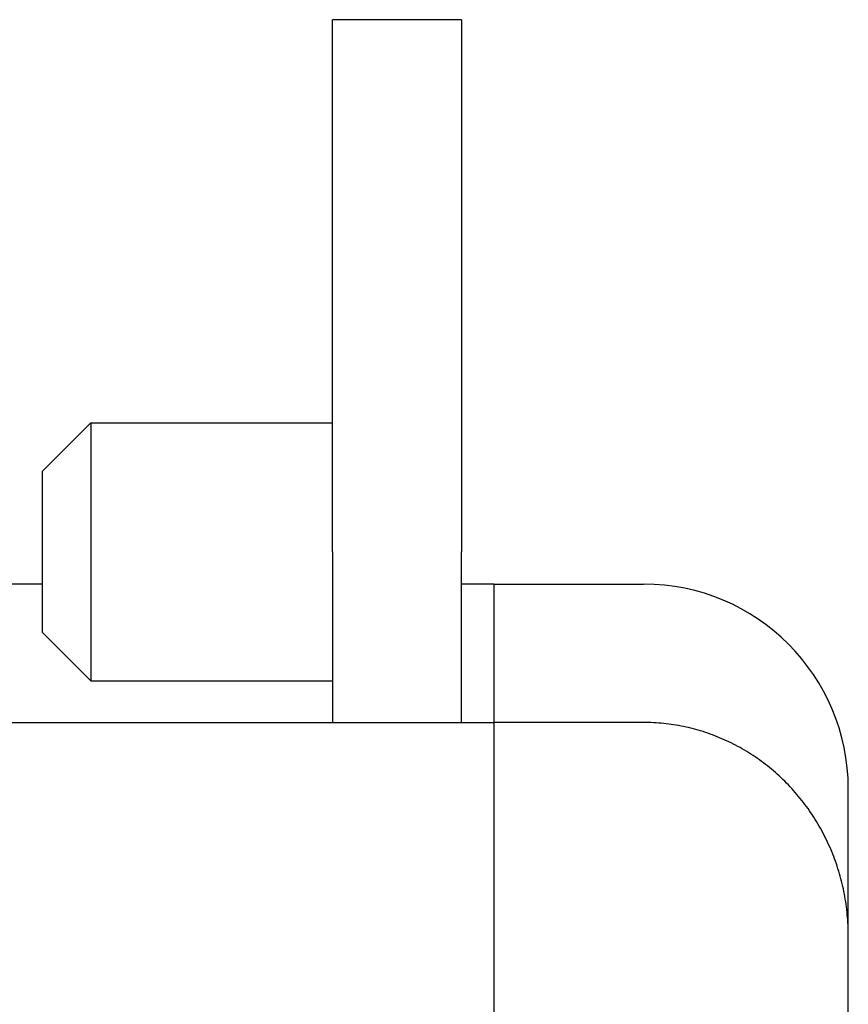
# Model space of a CAD drawing. Extents: x 1917 to 3682, y 1570 to 2675.
# Tile 166 of 166: x 3656 to 3682, y 2638 to 2669. Entities that reach past the tile are written whole.
import ezdxf

# ---------------------------------------------------------------- set-up
doc = ezdxf.new("R2010")
doc.units = 0
doc.header["$MEASUREMENT"] = 0
doc.layers.add('KF_SEQUENZA_5_NW_REAR', color=7, linetype='CONTINUOUS')

# ---------------------------------------------------------------- blocks, each defined once
blk = doc.blocks.new('KF_SEQUENZA_5_NW_REAR')
at = {"layer": 'KF_SEQUENZA_5_NW_REAR'}
for p, q in [((168, 0), (168, 16.500352)), ((172, 16.500352), (168, 16.500352)), ((172, 16.500352), (172, 0)), ((159, 2.500352), (160.5, 4.000352)), ((160.5, 4.000352), (160.5, -3.999648)), ((160.5, 4.000352), (168, 4.000352)), ((159, -2.499648), (159, 2.500352)), ((168, 0), (168, -5.291391)), ((172, -5.291391), (172, 0)), ((159, -0.999692), (137.5, -0.999692)), ((173, -0.999692), (172, -0.999692)), ((173, -0.999692), (177.65, -0.999692)), ((173, -0.999692), (173, -5.291391)), ((159, -2.499648), (160.5, -3.999648)), ((160.5, -3.999648), (168, -3.999648)), ((137.5, -5.291391), (173, -5.291391)), ((177.65, -5.291391), (173, -5.291391)), ((173, -5.291391), (173, -32.75566)), ((173, -5.291391), (173, -32.775161)), ((184, -11.898809), (184, -7.349692)), ((184, -39.051335), (184, -11.898809))]:
    blk.add_line(p, q, dxfattribs=at)
blk.add_polyline3d([(184, -11.8988, 0), (184, -11.8177, 0), (183.998, -11.7367, 0), (183.996, -11.6556, 0), (183.992, -11.5746, 0), (183.988, -11.4936, 0), (183.983, -11.4127, 0), (183.977, -11.3319, 0), (183.969, -11.2512, 0), (183.961, -11.1705, 0), (183.952, -11.09, 0), (183.942, -11.0096, 0), (183.931, -10.9293, 0), (183.919, -10.8492, 0), (183.907, -10.7692, 0), (183.893, -10.6894, 0), (183.878, -10.6098, 0), (183.862, -10.5303, 0), (183.846, -10.4511, 0), (183.828, -10.3721, 0), (183.81, -10.2933, 0), (183.79, -10.2148, 0), (183.77, -10.1365, 0), (183.749, -10.0585, 0), (183.727, -9.98078, 0), (183.703, -9.90333, 0), (183.68, -9.82618, 0), (183.655, -9.74935, 0), (183.629, -9.67284, 0), (183.602, -9.59666, 0), (183.575, -9.52083, 0), (183.546, -9.44536, 0), (183.517, -9.37026, 0), (183.486, -9.29554, 0), (183.455, -9.22121, 0), (183.423, -9.14729, 0), (183.39, -9.07377, 0), (183.357, -9.00069, 0), (183.322, -8.92804, 0), (183.287, -8.85584, 0), (183.25, -8.78409, 0), (183.213, -8.71282, 0), (183.175, -8.64202, 0), (183.136, -8.57172, 0), (183.097, -8.50192, 0), (183.056, -8.43263, 0), (183.015, -8.36386, 0), (182.973, -8.29562, 0), (182.93, -8.22792, 0), (182.886, -8.16078, 0), (182.842, -8.0942, 0), (182.796, -8.0282, 0), (182.75, -7.96277, 0), (182.704, -7.89794, 0), (182.656, -7.83372, 0), (182.608, -7.7701, 0), (182.559, -7.70711, 0), (182.509, -7.64475, 0), (182.458, -7.58302, 0), (182.407, -7.52195, 0), (182.355, -7.46154, 0), (182.302, -7.40179, 0), (182.249, -7.34273, 0), (182.195, -7.28435, 0), (182.14, -7.22666, 0), (182.085, -7.16968, 0), (182.029, -7.11341, 0), (181.972, -7.05786, 0), (181.914, -7.00304, 0), (181.856, -6.94895, 0), (181.798, -6.89561, 0), (181.738, -6.84303, 0), (181.678, -6.79121, 0), (181.618, -6.74015, 0), (181.557, -6.68987, 0), (181.495, -6.64038, 0), (181.433, -6.59168, 0), (181.37, -6.54378, 0), (181.306, -6.49668, 0), (181.242, -6.4504, 0), (181.178, -6.40494, 0), (181.113, -6.36031, 0), (181.047, -6.31651, 0), (180.981, -6.27355, 0), (180.915, -6.23144, 0), (180.847, -6.19018, 0), (180.78, -6.14978, 0), (180.712, -6.11025, 0), (180.643, -6.07159, 0), (180.574, -6.0338, 0), (180.505, -5.9969, 0), (180.435, -5.96089, 0), (180.365, -5.92577, 0), (180.294, -5.89156, 0), (180.223, -5.85824, 0), (180.152, -5.82584, 0), (180.08, -5.79435, 0), (180.008, -5.76378, 0), (179.935, -5.73414, 0), (179.862, -5.70542, 0), (179.789, -5.67763, 0), (179.716, -5.65079, 0), (179.642, -5.62488, 0), (179.568, -5.59992, 0), (179.493, -5.5759, 0), (179.419, -5.55284, 0), (179.344, -5.53074, 0), (179.268, -5.50959, 0), (179.193, -5.48941, 0), (179.117, -5.47019, 0), (179.041, -5.45194, 0), (178.965, -5.43466, 0), (178.889, -5.41835, 0), (178.812, -5.40302, 0), (178.736, -5.38867, 0), (178.659, -5.3753, 0), (178.582, -5.36291, 0), (178.505, -5.3515, 0), (178.427, -5.34108, 0), (178.35, -5.33165, 0), (178.272, -5.32321, 0), (178.195, -5.31576, 0), (178.117, -5.30929, 0), (178.039, -5.30383, 0), (177.962, -5.29935, 0), (177.884, -5.29587, 0), (177.806, -5.29338, 0), (177.728, -5.29189, 0), (177.65, -5.29139, 0)], dxfattribs=at)
blk.add_arc((177.65, -7.349692), 6.35, 0, 90, dxfattribs=at)

msp = doc.modelspace()

# ---------------------------------------------------------------- block references
at = {"layer": 'KF_SEQUENZA_5_NW_REAR'}
msp.add_blockref('KF_SEQUENZA_5_NW_REAR', (3498.094, 2652.435), dxfattribs=at)

doc.saveas('drawing.dxf')
